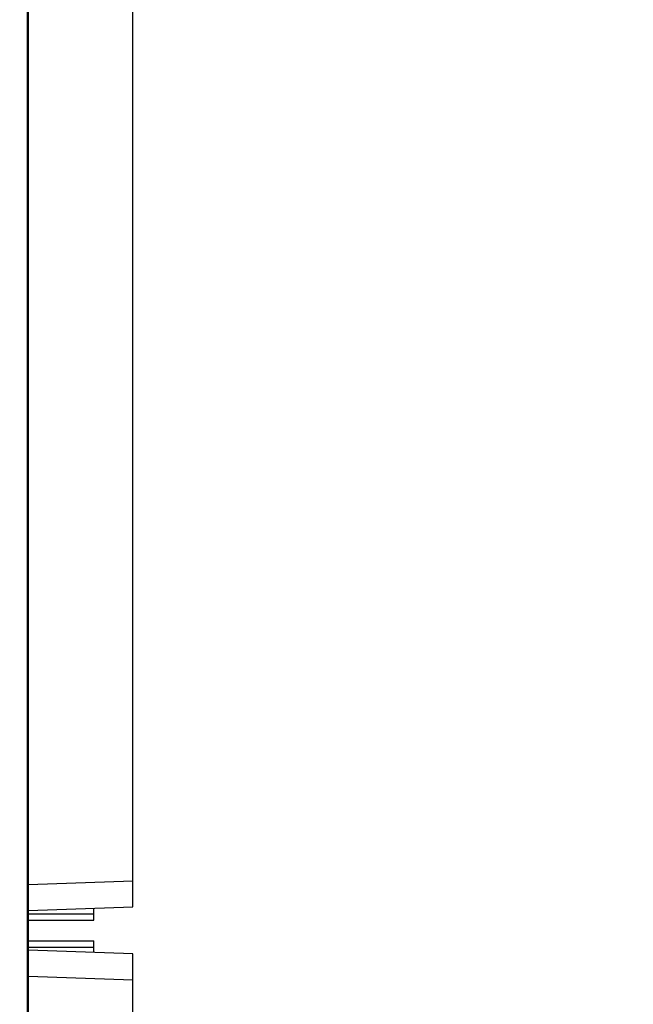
# Model space of a CAD drawing. Header units: millimetres. Extents: x 0 to 421, y 0 to 299.
# Tile 4 of 17: x 108 to 120, y 108 to 127. Entities that reach past the tile are written whole.
import ezdxf

# ---------------------------------------------------------------- set-up
doc = ezdxf.new("R2010")
doc.units = ezdxf.units.MM
doc.header["$LTSCALE"] = 65.395
doc.header["$PDMODE"] = 3
doc.header["$PDSIZE"] = 0.01
doc.layers.get('0').update_dxf_attribs({"linetype": 'CONTINUOUS'})
doc.layers.get('Defpoints').update_dxf_attribs({"linetype": 'CONTINUOUS'})
for name, color, linetype in [('CARD_BASE_CASE-SHAPE', 7, 'CONTINUOUS'), ('IO_EXPANSION_MODULE-DIM', 7, 'CONTINUOUS'), ('PIN-IN_OUT_BASE-SHAPE', 7, 'CONTINUOUS'), ('PIN-IN_OUT_BASE_END-SHAPE', 7, 'CONTINUOUS'), ('TB-BODY_COVER_16P-SHAPE', 7, 'CONTINUOUS')]:
    doc.layers.add(name, color=color, linetype=linetype)
doc.styles.get("Standard").update_dxf_attribs({"font": 'gothic.ttf'})
doc.dimstyles.new('DIMSTYLE_2', dxfattribs={"dimtxt": 3.5, "dimasz": 3.5, "dimexe": 1.5, "dimexo": 1, "dimgap": 0.875, "dimtad": 1, "dimdec": 5, "dimdsep": 46, "dimtxsty": 'STANDARD', "dimblk": '_FILLED', "dimblk1": '_FILLED', "dimblk2": '_FILLED', "dimcen": 0.09, "dimadec": 5, "dimazin": 2, "dimtp": 0.3, "dimtm": 0.3, "dimtfac": 1, "dimtdec": 5, "dimtofl": 0, "dimtmove": 0, "dimatfit": 3, "dimldrblk": '_FILLED', "dimfxl": 1, "dimtolj": 1, "dimarcsym": 0})

# ---------------------------------------------------------------- blocks, each defined once
blk = doc.blocks.new('_FILLED')
at = {"color": 0, "linetype": 'ByBlock'}
blk.add_solid([(0, 0), (-1, 0.2143), (-1, -0.2143)], dxfattribs=at)
blk = doc.blocks.new('*D143')
at = {"layer": 'Defpoints', "color": 0, "linetype": 'Continuous', "transparency": 16777216}
for p in [(106.331, 194.214), (106.333, 93.214), (142.059, 93.214)]:
    blk.add_point(p, dxfattribs=at)
at = {"layer": 'IO_EXPANSION_MODULE-DIM', "color": 0, "linetype": 'Continuous', "lineweight": -2, "transparency": 16777216}
for p, q in [((107.331, 194.214), (143.559, 194.214)), ((142.059, 190.714), (142.059, 96.714)), ((107.333, 93.214), (143.559, 93.214))]:
    blk.add_line(p, q, dxfattribs=at)
at = {"layer": 'IO_EXPANSION_MODULE-DIM', "color": 0, "linetype": 'Continuous', "lineweight": -2, "transparency": 16777216, "xscale": 3.5, "yscale": 3.5, "zscale": 3.5}
for p, rotation in [((142.059, 194.214), 90), ((142.059, 93.214), 270)]:
    blk.add_blockref('_FILLED', p, dxfattribs=dict(at, rotation=rotation))
at = {"layer": 'IO_EXPANSION_MODULE-DIM', "color": 0, "linetype": 'Continuous', "transparency": 16777216, "insert": (135.184, 143.773), "char_height": 4.5, "attachment_point": 2, "rotation": 90, "line_spacing_factor": 0.9}
blk.add_mtext('\\A1;101', dxfattribs=at)

msp = doc.modelspace()

# ---------------------------------------------------------------- linework, layer by layer
at = {"layer": 'CARD_BASE_CASE-SHAPE', "color": 7, "linetype": 'Continuous'}
for p, q in [((110.32818, 110.163775), (110.32818, 141.763775)), ((108.32818, 110.594239), (110.32818, 110.66408)), ((108.32818, 110.093934), (110.32818, 110.163775)), ((110.32818, 109.263775), (108.32818, 109.333617)), ((110.32818, 104.163775), (110.32818, 109.263775)), ((110.32818, 108.763471), (108.32818, 108.833312))]:
    msp.add_line(p, q, dxfattribs=at)
at = {"layer": 'PIN-IN_OUT_BASE-SHAPE', "color": 7, "linetype": 'Continuous'}
for p, q in [((108.32818, 110.030933), (109.57818, 110.030933)), ((109.57818, 109.913775), (109.57818, 110.137585)), ((108.32818, 109.913775), (109.57818, 109.913775)), ((108.32818, 109.513775), (109.57818, 109.513775)), ((109.57818, 109.289966), (109.57818, 109.513775)), ((108.32818, 109.396618), (109.57818, 109.396618))]:
    msp.add_line(p, q, dxfattribs=at)
at = {"layer": 'PIN-IN_OUT_BASE_END-SHAPE', "color": 7, "linetype": 'Continuous'}
for p, q in [((108.32818, 110.030933), (109.57818, 110.030933)), ((109.57818, 109.913775), (109.57818, 110.137585)), ((108.32818, 109.913775), (109.57818, 109.913775)), ((108.32818, 109.513775), (109.57818, 109.513775)), ((109.57818, 109.289966), (109.57818, 109.513775)), ((108.32818, 109.396618), (109.57818, 109.396618))]:
    msp.add_line(p, q, dxfattribs=at)
at = {"layer": 'TB-BODY_COVER_16P-SHAPE', "color": 7, "linetype": 'Continuous'}
for p, q in [((108.299305, 167.427079), (108.299305, 96.442372)), ((108.32818, 95.213775), (108.32818, 167.398204))]:
    msp.add_line(p, q, dxfattribs=at)

# ---------------------------------------------------------------- dimensions: what is measured, and where the dimension line sits
at = {"layer": 'IO_EXPANSION_MODULE-DIM', "color": 5, "linetype": 'Continuous'}
dim = msp.add_linear_dim(base=(142.059034, 93.213775), p1=(106.330921, 194.213775), p2=(106.333463, 93.213775), angle=270, dimstyle='DIMSTYLE_2', override={"dimtxt": 4.5}, dxfattribs=at)
dim.commit()
dim.dimension.update_dxf_attribs({"geometry": '*D143', "text_midpoint": (142.059034, 143.772666), "dimtype": 160})

doc.saveas('drawing.dxf')
